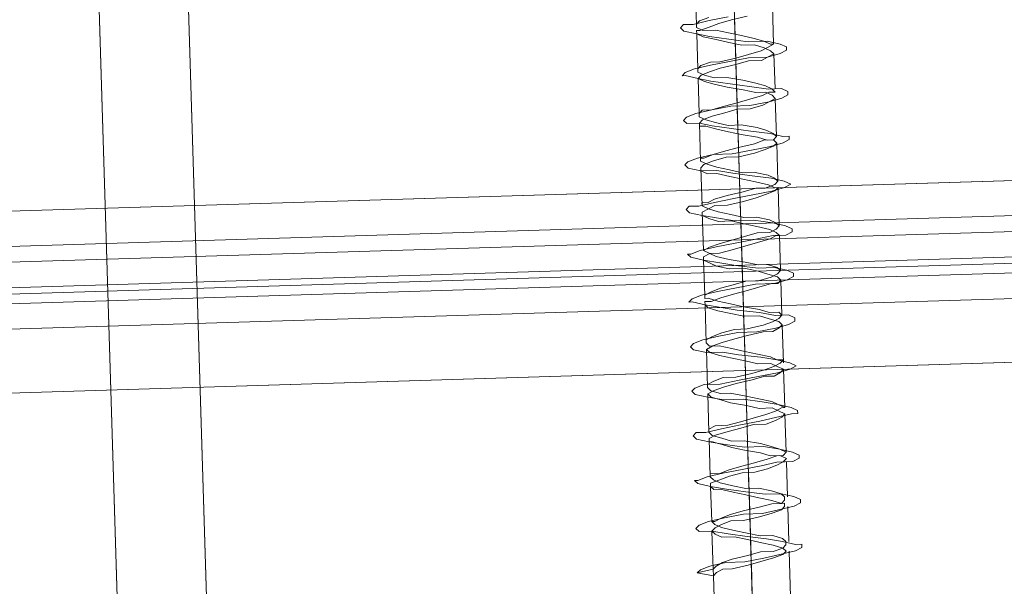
# Model space of a CAD drawing. Extents: x 147111805 to 147230536, y 410950310 to 411028142.
# Tile 52 of 256: x 147162152 to 147162217, y 410975874 to 410975911. Entities that reach past the tile are written whole.
import ezdxf

# ---------------------------------------------------------------- set-up
doc = ezdxf.new("R2010")
doc.units = 0
doc.header["$LTSCALE"] = 100
doc.layers.add('T--A9041--_VERHARDINGEN_Tegels', color=9, linetype='Continuous', transparency=0.3)
doc.layers.add('T--L9071--_TERREINMEUBILAIR_Stoelen', color=1, linetype='Continuous')

# ---------------------------------------------------------------- blocks, each defined once
blk = doc.blocks.new('Picknicktafel 180x160cm')
at = {"layer": 'T--L9071--_TERREINMEUBILAIR_Stoelen', "lineweight": 0}
for p, q in [((1601.571478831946, 0), (1601.571478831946, 1589.116922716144)), ((1605.793362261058, 1588.06145185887), (1605.793362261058, 1.055470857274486)), ((1607.482115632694, 1585.528321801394), (1607.482115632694, 3.588600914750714)), ((1607.482115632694, 1540.565263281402), (1607.482115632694, 48.55165943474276)), ((1605.793362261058, 1538.032133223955), (1605.793362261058, 51.08478949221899)), ((1601.571478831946, 1537.187756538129), (1601.571478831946, 52.14026034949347)), ((1607.482115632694, 10.55470857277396), (1607.482115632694, 277.7999296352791)), ((1607.482115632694, 10.55470857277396), (1607.482115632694, 277.7999296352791)), ((1608.537586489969, 10.55470857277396), (1608.537586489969, 277.7999296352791)), ((1611.281810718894, 10.55470857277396), (1611.281810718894, 277.7999296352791)), ((1613.603846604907, 277.7999296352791), (1613.603846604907, 10.55470857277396)), ((1607.482115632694, 259.8569250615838), (1607.482115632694, 28.28661897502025)), ((1608.115398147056, 28.28661897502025), (1608.115398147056, 259.8569250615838)), ((1610.22633986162, 28.28661897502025), (1610.22633986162, 259.8569250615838)), ((1613.603846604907, 28.28661897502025), (1613.603846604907, 259.8569250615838)), ((1613.603846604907, 28.28661897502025), (1613.603846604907, 259.8569250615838)), ((1794.089363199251, 131.0894804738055), (6.121730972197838, 131.0894804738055)), ((6.121730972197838, 131.0894804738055), (1794.089363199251, 131.0894804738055)), ((1794.089363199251, 131.0894804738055), (6.121730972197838, 131.0894804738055)), ((1794.089363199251, 131.0894804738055), (6.121730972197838, 131.0894804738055)), ((6.121730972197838, 125.1788436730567), (1794.089363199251, 125.1788436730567)), ((1794.089363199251, 125.1788436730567), (6.121730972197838, 125.1788436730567)), ((1794.089363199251, 125.1788436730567), (6.121730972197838, 125.1788436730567)), ((1794.089363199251, 125.1788436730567), (6.121730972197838, 125.1788436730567)), ((1588.272546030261, 92.6703412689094), (1588.061451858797, 91.61487041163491)), ((1588.48364020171, 92.45924709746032), (1588.272546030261, 92.6703412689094)), ((1588.48364020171, 91.61487041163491), (1588.272546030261, 92.6703412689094)), ((1591.227864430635, 92.6703412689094), (1591.016770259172, 92.45924709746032)), ((1591.438958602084, 92.45924709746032), (1591.227864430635, 92.6703412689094)), ((1594.394277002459, 92.6703412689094), (1594.18318283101, 92.45924709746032)), ((1594.394277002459, 92.45924709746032), (1594.394277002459, 92.6703412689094)), ((1597.349595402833, 92.6703412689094), (1597.138501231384, 92.45924709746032)), ((1597.560689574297, 92.45924709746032), (1597.349595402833, 92.6703412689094)), ((1600.304913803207, 92.6703412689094), (1600.093819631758, 92.45924709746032)), ((1600.516007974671, 92.45924709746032), (1600.304913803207, 92.6703412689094)), ((1603.260232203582, 92.6703412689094), (1603.049138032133, 92.45924709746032)), ((1603.471326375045, 92.45924709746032), (1603.260232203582, 92.6703412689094)), ((1606.42664477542, 92.45924709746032), (1606.215550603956, 92.6703412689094)), ((1606.215550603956, 92.6703412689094), (1606.215550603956, 92.45924709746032)), ((1609.381963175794, 92.6703412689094), (1609.170869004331, 92.45924709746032)), ((1609.381963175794, 92.45924709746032), (1609.381963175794, 92.6703412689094)), ((1612.337281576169, 92.6703412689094), (1612.12618740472, 92.45924709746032)), ((1612.548375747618, 92.45924709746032), (1612.337281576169, 92.6703412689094)), ((1615.292599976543, 92.6703412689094), (1615.081505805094, 92.45924709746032)), ((1615.503694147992, 92.45924709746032), (1615.292599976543, 92.6703412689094)), ((1618.247918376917, 92.6703412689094), (1618.036824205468, 92.45924709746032)), ((1618.459012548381, 92.45924709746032), (1618.247918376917, 92.6703412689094)), ((1621.414330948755, 92.45924709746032), (1621.203236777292, 92.6703412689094)), ((1621.203236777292, 92.6703412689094), (1621.203236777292, 92.45924709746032)), ((1624.36964934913, 92.6703412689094), (1624.158555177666, 92.45924709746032)), ((1624.580743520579, 92.45924709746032), (1624.36964934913, 92.6703412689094)), ((1588.694734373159, 91.82596458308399), (1588.48364020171, 92.45924709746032)), ((1591.016770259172, 92.45924709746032), (1591.016770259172, 91.61487041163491)), ((1591.650052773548, 91.82596458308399), (1591.438958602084, 92.45924709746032)), ((1594.18318283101, 92.45924709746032), (1593.972088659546, 91.61487041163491)), ((1594.605371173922, 91.82596458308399), (1594.394277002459, 92.45924709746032)), ((1597.138501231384, 92.45924709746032), (1596.92740705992, 91.61487041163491)), ((1597.560689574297, 91.82596458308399), (1597.560689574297, 92.45924709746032)), ((1600.093819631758, 92.45924709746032), (1599.882725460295, 91.61487041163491)), ((1600.72710214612, 91.82596458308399), (1600.516007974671, 92.45924709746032)), ((1603.049138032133, 92.45924709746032), (1602.838043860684, 91.61487041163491)), ((1603.682420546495, 91.82596458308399), (1603.471326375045, 92.45924709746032)), ((1606.215550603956, 92.45924709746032), (1606.004456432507, 91.61487041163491)), ((1606.637738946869, 91.82596458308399), (1606.42664477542, 92.45924709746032)), ((1609.170869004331, 92.45924709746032), (1608.959774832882, 91.61487041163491)), ((1609.593057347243, 91.82596458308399), (1609.381963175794, 92.45924709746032)), ((1612.12618740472, 92.45924709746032), (1611.915093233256, 91.61487041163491)), ((1612.548375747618, 91.82596458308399), (1612.548375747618, 92.45924709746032)), ((1615.081505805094, 92.45924709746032), (1614.87041163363, 91.61487041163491)), ((1615.714788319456, 91.82596458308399), (1615.503694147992, 92.45924709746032)), ((1618.036824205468, 92.45924709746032), (1618.036824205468, 91.61487041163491)), ((1618.67010671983, 91.82596458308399), (1618.459012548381, 92.45924709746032)), ((1621.203236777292, 92.45924709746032), (1620.992142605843, 91.61487041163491)), ((1621.625425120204, 91.82596458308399), (1621.414330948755, 92.45924709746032)), ((1624.158555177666, 92.45924709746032), (1623.947461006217, 91.61487041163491)), ((1624.580743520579, 91.82596458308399), (1624.580743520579, 92.45924709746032)), ((1566.107658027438, 91.61487041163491), (1588.061451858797, 91.61487041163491)), ((1588.061451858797, 91.61487041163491), (1588.48364020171, 91.61487041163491)), ((1588.272546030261, 91.40377624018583), (1588.061451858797, 91.61487041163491)), ((1588.061451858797, 91.61487041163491), (1588.48364020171, 91.61487041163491)), ((1588.48364020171, 90.98158789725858), (1588.272546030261, 91.40377624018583)), ((1588.48364020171, 91.61487041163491), (1588.694734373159, 91.40377624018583)), ((1588.48364020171, 91.61487041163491), (1591.016770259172, 91.61487041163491)), ((1588.905828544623, 90.7704937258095), (1588.694734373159, 91.82596458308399)), ((1588.694734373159, 91.40377624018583), (1588.905828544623, 90.98158789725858)), ((1590.805676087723, 91.40377624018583), (1590.594581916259, 90.98158789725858)), ((1591.016770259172, 91.61487041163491), (1590.805676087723, 90.55939955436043)), ((1591.016770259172, 91.61487041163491), (1590.805676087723, 91.40377624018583)), ((1591.227864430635, 91.40377624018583), (1591.016770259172, 91.61487041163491)), ((1591.227864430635, 90.98158789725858), (1591.438958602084, 91.40377624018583)), ((1591.438958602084, 90.98158789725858), (1591.227864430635, 91.40377624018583)), ((1591.438958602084, 91.40377624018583), (1591.650052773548, 91.61487041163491)), ((1591.861146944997, 90.7704937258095), (1591.650052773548, 91.82596458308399)), ((1591.650052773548, 91.61487041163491), (1591.650052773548, 91.40377624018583)), ((1591.650052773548, 91.61487041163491), (1593.972088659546, 91.61487041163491)), ((1591.650052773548, 91.40377624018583), (1591.861146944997, 90.98158789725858)), ((1593.972088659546, 91.61487041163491), (1593.760994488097, 90.55939955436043)), ((1593.972088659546, 91.61487041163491), (1593.760994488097, 91.40377624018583)), ((1593.760994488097, 91.40377624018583), (1593.760994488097, 90.98158789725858)), ((1594.18318283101, 91.61487041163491), (1593.972088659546, 91.61487041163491)), ((1594.394277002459, 90.98158789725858), (1594.18318283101, 91.61487041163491)), ((1594.18318283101, 90.98158789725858), (1594.394277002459, 91.40377624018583)), ((1594.394277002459, 91.40377624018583), (1594.605371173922, 91.61487041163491)), ((1594.816465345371, 90.7704937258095), (1594.605371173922, 91.82596458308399)), ((1594.605371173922, 91.61487041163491), (1594.816465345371, 91.61487041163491)), ((1594.605371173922, 91.61487041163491), (1597.138501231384, 91.61487041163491)), ((1594.816465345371, 91.61487041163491), (1594.816465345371, 90.98158789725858)), ((1596.92740705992, 91.61487041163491), (1596.716312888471, 90.55939955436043)), ((1596.92740705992, 91.40377624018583), (1596.716312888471, 90.7704937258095)), ((1597.138501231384, 91.61487041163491), (1596.92740705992, 91.61487041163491)), ((1596.92740705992, 91.61487041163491), (1596.92740705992, 91.40377624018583)), ((1597.349595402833, 91.19268206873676), (1597.138501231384, 91.61487041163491)), ((1597.138501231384, 90.7704937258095), (1597.349595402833, 91.40377624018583)), ((1597.349595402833, 91.40377624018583), (1597.560689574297, 91.61487041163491)), ((1597.771783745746, 90.7704937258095), (1597.560689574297, 91.82596458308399)), ((1597.560689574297, 91.61487041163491), (1597.771783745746, 91.61487041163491)), ((1597.560689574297, 91.61487041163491), (1600.093819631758, 91.61487041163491)), ((1597.771783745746, 91.61487041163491), (1597.982877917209, 91.19268206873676)), ((1599.882725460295, 91.61487041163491), (1599.671631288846, 90.55939955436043)), ((1599.882725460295, 91.40377624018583), (1599.671631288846, 90.7704937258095)), ((1600.093819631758, 91.61487041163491), (1599.882725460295, 91.40377624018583)), ((1600.304913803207, 91.19268206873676), (1600.093819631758, 91.61487041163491)), ((1600.093819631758, 90.7704937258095), (1600.304913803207, 91.40377624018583)), ((1600.304913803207, 91.40377624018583), (1600.516007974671, 91.61487041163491)), ((1600.516007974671, 91.61487041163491), (1600.72710214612, 91.61487041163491)), ((1600.516007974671, 91.61487041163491), (1603.049138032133, 91.61487041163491)), ((1600.72710214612, 90.7704937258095), (1600.72710214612, 91.82596458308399)), ((1600.72710214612, 91.61487041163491), (1600.938196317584, 91.19268206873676)), ((1602.838043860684, 91.40377624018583), (1602.62694968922, 90.7704937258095)), ((1602.838043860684, 91.61487041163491), (1602.838043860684, 90.55939955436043)), ((1603.049138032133, 91.61487041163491), (1602.838043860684, 91.40377624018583)), ((1603.260232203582, 91.19268206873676), (1603.049138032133, 91.61487041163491)), ((1603.260232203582, 91.40377624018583), (1603.471326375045, 91.61487041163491)), ((1603.260232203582, 90.7704937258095), (1603.260232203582, 91.40377624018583)), ((1603.471326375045, 91.61487041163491), (1603.682420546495, 91.61487041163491)), ((1603.471326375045, 91.61487041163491), (1606.004456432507, 91.61487041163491)), ((1603.893514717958, 90.7704937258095), (1603.682420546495, 91.82596458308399)), ((1603.682420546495, 91.61487041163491), (1603.893514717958, 91.19268206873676)), ((1605.793362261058, 91.40377624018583), (1605.582268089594, 90.7704937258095)), ((1606.004456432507, 91.61487041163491), (1605.793362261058, 90.55939955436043)), ((1606.004456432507, 91.61487041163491), (1605.793362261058, 91.40377624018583)), ((1606.215550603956, 91.61487041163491), (1606.004456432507, 91.61487041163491)), ((1606.215550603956, 91.19268206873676), (1606.215550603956, 91.61487041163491)), ((1606.215550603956, 90.7704937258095), (1606.42664477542, 91.40377624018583)), ((1606.42664477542, 91.40377624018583), (1606.42664477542, 91.61487041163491)), ((1606.42664477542, 91.61487041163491), (1606.637738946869, 91.61487041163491)), ((1606.848833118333, 90.7704937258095), (1606.637738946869, 91.82596458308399)), ((1606.637738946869, 91.61487041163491), (1606.848833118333, 91.19268206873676)), ((1606.637738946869, 91.61487041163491), (1608.959774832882, 91.61487041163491)), ((1608.959774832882, 91.61487041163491), (1608.748680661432, 90.55939955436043)), ((1608.959774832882, 91.61487041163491), (1608.748680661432, 91.19268206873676)), ((1609.170869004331, 91.61487041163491), (1608.959774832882, 91.61487041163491)), ((1609.381963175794, 91.19268206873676), (1609.170869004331, 91.61487041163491)), ((1609.381963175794, 91.19268206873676), (1609.593057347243, 91.61487041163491)), ((1609.804151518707, 90.7704937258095), (1609.593057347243, 91.82596458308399)), ((1609.593057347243, 91.61487041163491), (1609.804151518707, 91.19268206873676)), ((1609.593057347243, 91.61487041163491), (1612.12618740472, 91.61487041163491)), ((1611.915093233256, 91.61487041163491), (1611.703999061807, 90.55939955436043)), ((1611.915093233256, 91.61487041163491), (1611.703999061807, 91.19268206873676)), ((1612.12618740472, 91.61487041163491), (1611.915093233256, 91.61487041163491)), ((1612.337281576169, 91.19268206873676), (1612.12618740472, 91.61487041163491)), ((1612.337281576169, 91.19268206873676), (1612.548375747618, 91.61487041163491)), ((1612.759469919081, 90.7704937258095), (1612.548375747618, 91.82596458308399)), ((1612.548375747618, 91.61487041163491), (1612.759469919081, 91.61487041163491)), ((1612.548375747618, 91.61487041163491), (1615.081505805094, 91.61487041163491)), ((1612.759469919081, 91.61487041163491), (1612.759469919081, 91.19268206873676)), ((1614.87041163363, 91.61487041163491), (1614.659317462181, 91.19268206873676)), ((1614.87041163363, 91.61487041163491), (1614.87041163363, 90.55939955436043)), ((1615.081505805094, 91.61487041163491), (1614.87041163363, 91.61487041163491)), ((1615.292599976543, 91.40377624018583), (1615.081505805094, 91.61487041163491)), ((1615.292599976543, 91.19268206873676), (1615.503694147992, 91.61487041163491)), ((1615.503694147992, 90.7704937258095), (1615.292599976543, 91.40377624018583)), ((1615.503694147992, 91.61487041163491), (1615.714788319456, 91.61487041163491)), ((1615.503694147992, 91.61487041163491), (1618.036824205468, 91.61487041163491)), ((1615.925882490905, 90.7704937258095), (1615.714788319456, 91.82596458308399)), ((1615.714788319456, 91.61487041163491), (1615.714788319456, 91.40377624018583)), ((1615.714788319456, 91.40377624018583), (1615.925882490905, 90.7704937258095)), ((1618.036824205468, 91.61487041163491), (1617.825730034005, 90.7704937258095)), ((1618.036824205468, 91.61487041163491), (1617.825730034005, 91.61487041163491)), ((1617.825730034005, 91.61487041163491), (1617.825730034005, 91.19268206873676)), ((1618.247918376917, 91.40377624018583), (1618.036824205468, 91.61487041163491)), ((1618.247918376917, 91.19268206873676), (1618.459012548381, 91.61487041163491)), ((1618.459012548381, 90.7704937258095), (1618.247918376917, 91.40377624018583)), ((1618.459012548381, 91.61487041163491), (1618.67010671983, 91.61487041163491)), ((1618.881200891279, 90.7704937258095), (1618.67010671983, 91.82596458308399)), ((1618.67010671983, 91.61487041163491), (1618.881200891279, 91.40377624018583)), ((1618.67010671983, 91.61487041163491), (1620.992142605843, 91.61487041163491)), ((1618.881200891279, 91.40377624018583), (1618.881200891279, 90.7704937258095)), ((1620.992142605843, 91.61487041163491), (1620.781048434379, 90.7704937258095)), ((1620.992142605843, 91.61487041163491), (1620.781048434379, 91.19268206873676)), ((1621.203236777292, 91.40377624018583), (1620.992142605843, 91.61487041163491)), ((1621.203236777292, 91.19268206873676), (1621.414330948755, 91.61487041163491)), ((1621.414330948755, 90.7704937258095), (1621.203236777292, 91.40377624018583)), ((1621.414330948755, 91.61487041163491), (1621.625425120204, 91.61487041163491)), ((1621.836519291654, 90.7704937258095), (1621.625425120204, 91.82596458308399)), ((1621.625425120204, 91.61487041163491), (1621.836519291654, 91.40377624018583)), ((1621.625425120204, 91.61487041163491), (1623.947461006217, 91.61487041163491)), ((1621.836519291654, 91.40377624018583), (1622.047613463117, 90.7704937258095)), ((1623.947461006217, 91.61487041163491), (1623.736366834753, 90.7704937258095)), ((1623.947461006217, 91.61487041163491), (1623.736366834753, 91.19268206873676)), ((1624.158555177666, 91.61487041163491), (1623.947461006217, 91.61487041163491)), ((1624.158555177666, 91.19268206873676), (1624.36964934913, 91.61487041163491)), ((1624.158555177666, 91.40377624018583), (1624.158555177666, 91.61487041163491)), ((1624.36964934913, 90.7704937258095), (1624.158555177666, 91.40377624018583)), ((1624.36964934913, 91.61487041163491), (1624.580743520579, 91.61487041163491)), ((1624.791837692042, 90.7704937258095), (1624.580743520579, 91.82596458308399)), ((1624.580743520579, 91.61487041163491), (1624.791837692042, 91.40377624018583)), ((1624.580743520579, 91.61487041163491), (1627.113873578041, 91.61487041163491)), ((1624.791837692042, 91.40377624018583), (1625.002931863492, 90.7704937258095)), ((1588.48364020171, 90.34830538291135), (1588.48364020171, 90.98158789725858)), ((1588.905828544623, 90.98158789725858), (1589.116922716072, 90.34830538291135)), ((1588.905828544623, 89.50392869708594), (1588.905828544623, 90.7704937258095)), ((1590.594581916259, 90.98158789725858), (1590.594581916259, 90.13721121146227)), ((1590.805676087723, 90.55939955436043), (1590.594581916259, 89.29283452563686)), ((1591.016770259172, 90.13721121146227), (1591.227864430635, 90.98158789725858)), ((1591.650052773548, 90.34830538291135), (1591.438958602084, 90.98158789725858)), ((1591.861146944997, 90.98158789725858), (1592.072241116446, 90.34830538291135)), ((1592.072241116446, 89.50392869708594), (1591.861146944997, 90.7704937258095)), ((1593.760994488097, 90.98158789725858), (1593.549900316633, 90.13721121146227)), ((1593.760994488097, 90.55939955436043), (1593.549900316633, 89.29283452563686)), ((1593.972088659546, 90.13721121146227), (1594.18318283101, 90.98158789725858)), ((1594.605371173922, 90.34830538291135), (1594.394277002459, 90.98158789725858)), ((1594.816465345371, 90.98158789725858), (1595.02755951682, 90.34830538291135)), ((1595.02755951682, 89.50392869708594), (1594.816465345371, 90.7704937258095)), ((1596.716312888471, 90.7704937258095), (1596.505218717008, 90.13721121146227)), ((1596.716312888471, 90.55939955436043), (1596.505218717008, 89.29283452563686)), ((1596.92740705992, 90.13721121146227), (1597.138501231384, 90.7704937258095)), ((1597.560689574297, 90.34830538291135), (1597.349595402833, 91.19268206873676)), ((1597.982877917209, 89.50392869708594), (1597.771783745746, 90.7704937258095)), ((1597.982877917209, 91.19268206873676), (1597.982877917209, 90.34830538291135)), ((1599.671631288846, 90.7704937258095), (1599.460537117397, 90.13721121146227)), ((1599.671631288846, 90.55939955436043), (1599.671631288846, 89.29283452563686)), ((1600.093819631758, 90.13721121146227), (1600.093819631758, 90.7704937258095)), ((1600.516007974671, 90.55939955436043), (1600.304913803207, 91.19268206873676)), ((1600.72710214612, 89.71502286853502), (1600.516007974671, 90.55939955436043)), ((1600.938196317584, 89.50392869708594), (1600.72710214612, 90.7704937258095)), ((1600.938196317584, 91.19268206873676), (1601.149290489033, 90.55939955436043)), ((1601.149290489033, 90.55939955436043), (1601.149290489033, 89.71502286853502)), ((1602.62694968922, 90.7704937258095), (1602.415855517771, 89.92611703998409)), ((1602.838043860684, 90.55939955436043), (1602.62694968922, 89.50392869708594)), ((1603.049138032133, 89.92611703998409), (1603.260232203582, 90.7704937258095)), ((1603.471326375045, 90.55939955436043), (1603.260232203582, 91.19268206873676)), ((1603.682420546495, 89.71502286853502), (1603.471326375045, 90.55939955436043)), ((1603.893514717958, 91.19268206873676), (1604.104608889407, 90.55939955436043)), ((1604.104608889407, 89.50392869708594), (1603.893514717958, 90.7704937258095)), ((1604.104608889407, 90.55939955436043), (1604.315703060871, 89.71502286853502)), ((1605.582268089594, 90.7704937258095), (1605.371173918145, 89.92611703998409)), ((1605.793362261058, 90.55939955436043), (1605.582268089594, 89.50392869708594)), ((1606.004456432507, 89.92611703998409), (1606.215550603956, 90.7704937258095)), ((1606.42664477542, 90.55939955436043), (1606.215550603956, 91.19268206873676)), ((1606.637738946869, 89.71502286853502), (1606.42664477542, 90.55939955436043)), ((1606.848833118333, 91.19268206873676), (1607.059927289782, 90.55939955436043)), ((1607.059927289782, 89.50392869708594), (1606.848833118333, 90.7704937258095)), ((1607.059927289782, 90.55939955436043), (1607.271021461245, 89.71502286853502)), ((1608.537586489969, 90.7704937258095), (1608.32649231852, 89.92611703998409)), ((1608.748680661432, 91.19268206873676), (1608.537586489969, 90.7704937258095)), ((1608.748680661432, 90.55939955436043), (1608.537586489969, 89.50392869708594)), ((1608.959774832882, 89.92611703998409), (1609.170869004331, 90.7704937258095)), ((1609.170869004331, 90.7704937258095), (1609.381963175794, 91.19268206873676)), ((1609.381963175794, 90.55939955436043), (1609.381963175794, 91.19268206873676)), ((1609.593057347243, 89.71502286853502), (1609.381963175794, 90.55939955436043)), ((1609.804151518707, 91.19268206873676), (1610.015245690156, 90.55939955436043)), ((1610.015245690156, 89.50392869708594), (1609.804151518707, 90.7704937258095)), ((1610.015245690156, 90.55939955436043), (1610.22633986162, 89.71502286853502)), ((1611.703999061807, 91.19268206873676), (1611.492904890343, 90.55939955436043)), ((1611.703999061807, 90.55939955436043), (1611.492904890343, 89.50392869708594)), ((1611.492904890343, 90.55939955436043), (1611.492904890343, 89.71502286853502)), ((1611.915093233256, 89.71502286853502), (1612.12618740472, 90.55939955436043)), ((1612.12618740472, 90.55939955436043), (1612.337281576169, 91.19268206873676)), ((1612.548375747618, 90.7704937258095), (1612.337281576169, 91.19268206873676)), ((1612.548375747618, 89.92611703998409), (1612.548375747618, 90.7704937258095)), ((1612.759469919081, 91.19268206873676), (1612.97056409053, 90.7704937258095)), ((1612.97056409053, 89.50392869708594), (1612.759469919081, 90.7704937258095)), ((1612.97056409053, 90.7704937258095), (1613.181658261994, 89.92611703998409)), ((1614.659317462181, 90.55939955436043), (1614.448223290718, 89.71502286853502)), ((1614.659317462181, 91.19268206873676), (1614.659317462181, 90.55939955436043)), ((1614.87041163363, 90.55939955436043), (1614.659317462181, 89.50392869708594)), ((1614.87041163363, 89.71502286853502), (1615.081505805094, 90.55939955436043)), ((1615.081505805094, 90.55939955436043), (1615.292599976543, 91.19268206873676)), ((1615.714788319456, 89.92611703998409), (1615.503694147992, 90.7704937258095)), ((1615.925882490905, 89.50392869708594), (1615.925882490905, 90.7704937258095)), ((1615.925882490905, 90.7704937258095), (1616.136976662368, 89.92611703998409)), ((1617.614635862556, 90.55939955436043), (1617.403541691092, 89.71502286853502)), ((1617.825730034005, 91.19268206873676), (1617.614635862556, 90.55939955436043)), ((1617.825730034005, 90.7704937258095), (1617.614635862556, 89.50392869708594)), ((1617.825730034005, 89.71502286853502), (1618.036824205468, 90.55939955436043)), ((1618.036824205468, 90.55939955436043), (1618.247918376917, 91.19268206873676)), ((1618.67010671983, 89.92611703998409), (1618.459012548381, 90.7704937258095)), ((1619.092295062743, 89.50392869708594), (1618.881200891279, 90.7704937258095)), ((1618.881200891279, 90.7704937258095), (1619.092295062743, 89.92611703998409)), ((1620.56995426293, 90.55939955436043), (1620.358860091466, 89.71502286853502)), ((1620.781048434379, 91.19268206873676), (1620.56995426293, 90.55939955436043)), ((1620.781048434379, 90.7704937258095), (1620.56995426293, 89.50392869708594)), ((1620.992142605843, 90.55939955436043), (1621.203236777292, 91.19268206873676)), ((1620.992142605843, 89.71502286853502), (1620.992142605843, 90.55939955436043)), ((1621.625425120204, 90.13721121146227), (1621.414330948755, 90.7704937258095)), ((1622.047613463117, 89.50392869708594), (1621.836519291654, 90.7704937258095)), ((1622.047613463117, 90.7704937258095), (1622.047613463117, 90.13721121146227)), ((1623.736366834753, 91.19268206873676), (1623.525272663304, 90.34830538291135)), ((1623.736366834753, 90.7704937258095), (1623.525272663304, 89.50392869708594)), ((1624.158555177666, 90.34830538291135), (1624.158555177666, 91.19268206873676)), ((1624.580743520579, 90.13721121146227), (1624.36964934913, 90.7704937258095)), ((1625.002931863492, 89.50392869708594), (1624.791837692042, 90.7704937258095)), ((1588.694734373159, 89.29283452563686), (1588.48364020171, 90.34830538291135)), ((1589.116922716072, 90.34830538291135), (1589.328016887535, 89.29283452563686)), ((1590.594581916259, 90.13721121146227), (1590.38348774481, 89.29283452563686)), ((1590.805676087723, 89.29283452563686), (1591.016770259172, 90.13721121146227)), ((1591.650052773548, 89.50392869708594), (1591.650052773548, 90.34830538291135)), ((1592.072241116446, 90.34830538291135), (1592.28333528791, 89.50392869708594)), ((1593.549900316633, 90.13721121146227), (1593.338806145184, 89.29283452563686)), ((1593.760994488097, 89.29283452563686), (1593.972088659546, 90.13721121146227)), ((1594.816465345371, 89.50392869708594), (1594.605371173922, 90.34830538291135)), ((1595.02755951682, 90.34830538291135), (1595.238653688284, 89.50392869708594)), ((1596.505218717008, 90.13721121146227), (1596.294124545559, 89.29283452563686)), ((1596.92740705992, 89.29283452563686), (1596.92740705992, 90.13721121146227)), ((1597.771783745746, 89.50392869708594), (1597.560689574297, 90.34830538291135)), ((1597.982877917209, 90.34830538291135), (1598.193972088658, 89.50392869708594)), ((1599.460537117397, 90.13721121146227), (1599.249442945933, 89.08174035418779)), ((1599.882725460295, 89.08174035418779), (1600.093819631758, 90.13721121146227)), ((1602.415855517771, 89.92611703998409), (1602.204761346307, 89.08174035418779)), ((1602.838043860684, 89.08174035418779), (1603.049138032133, 89.92611703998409)), ((1605.371173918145, 89.92611703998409), (1605.160079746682, 89.08174035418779)), ((1605.793362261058, 89.08174035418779), (1606.004456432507, 89.92611703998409)), ((1608.32649231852, 89.92611703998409), (1608.32649231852, 88.8706461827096)), ((1608.748680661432, 88.8706461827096), (1608.959774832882, 89.92611703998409)), ((1612.759469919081, 88.8706461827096), (1612.548375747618, 89.92611703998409)), ((1613.181658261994, 89.92611703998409), (1613.392752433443, 88.8706461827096)), ((1615.714788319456, 89.08174035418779), (1615.714788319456, 89.92611703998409)), ((1616.136976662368, 89.92611703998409), (1616.348070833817, 89.08174035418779)), ((1618.881200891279, 89.08174035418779), (1618.67010671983, 89.92611703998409)), ((1619.092295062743, 89.92611703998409), (1619.303389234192, 89.08174035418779)), ((1621.836519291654, 89.08174035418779), (1621.625425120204, 90.13721121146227)), ((1622.047613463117, 90.13721121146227), (1622.258707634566, 89.08174035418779)), ((1623.525272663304, 90.34830538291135), (1623.314178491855, 89.50392869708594)), ((1623.947461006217, 89.50392869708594), (1624.158555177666, 90.34830538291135)), ((1624.791837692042, 89.29283452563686), (1624.580743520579, 90.13721121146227)), ((1588.905828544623, 88.44845783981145), (1588.694734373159, 89.29283452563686)), ((1589.116922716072, 88.23736366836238), (1588.905828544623, 89.50392869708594)), ((1589.328016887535, 89.29283452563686), (1589.539111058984, 88.44845783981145)), ((1590.38348774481, 89.29283452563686), (1590.172393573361, 88.44845783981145)), ((1590.594581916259, 89.29283452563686), (1590.38348774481, 88.0262694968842)), ((1590.594581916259, 88.44845783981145), (1590.805676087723, 89.29283452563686)), ((1591.861146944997, 88.44845783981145), (1591.650052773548, 89.50392869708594)), ((1592.072241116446, 88.23736366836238), (1592.072241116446, 89.50392869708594)), ((1592.28333528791, 89.50392869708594), (1592.494429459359, 88.44845783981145)), ((1593.338806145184, 89.29283452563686), (1593.127711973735, 88.44845783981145)), ((1593.549900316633, 89.29283452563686), (1593.338806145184, 88.0262694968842)), ((1593.760994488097, 88.44845783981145), (1593.760994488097, 89.29283452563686)), ((1594.816465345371, 88.65955201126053), (1594.816465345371, 89.50392869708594)), ((1595.238653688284, 88.23736366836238), (1595.02755951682, 89.50392869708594)), ((1595.238653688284, 89.50392869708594), (1595.449747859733, 88.65955201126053)), ((1596.294124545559, 89.29283452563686), (1596.08303037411, 88.23736366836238)), ((1596.505218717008, 89.29283452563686), (1596.505218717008, 88.0262694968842)), ((1596.716312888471, 88.23736366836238), (1596.92740705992, 89.29283452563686)), ((1597.982877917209, 88.65955201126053), (1597.771783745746, 89.50392869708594)), ((1598.193972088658, 88.23736366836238), (1597.982877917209, 89.50392869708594)), ((1598.193972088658, 89.50392869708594), (1598.405066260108, 88.65955201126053)), ((1599.671631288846, 89.29283452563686), (1599.460537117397, 88.0262694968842)), ((1600.938196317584, 88.65955201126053), (1600.72710214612, 89.71502286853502)), ((1601.149290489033, 88.23736366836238), (1600.938196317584, 89.50392869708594)), ((1601.149290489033, 89.71502286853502), (1601.360384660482, 88.65955201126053)), ((1602.62694968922, 89.50392869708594), (1602.415855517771, 88.0262694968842)), ((1603.893514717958, 88.8706461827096), (1603.682420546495, 89.71502286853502)), ((1604.104608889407, 88.23736366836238), (1604.104608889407, 89.50392869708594)), ((1604.315703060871, 89.71502286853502), (1604.315703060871, 88.8706461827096)), ((1605.582268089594, 89.50392869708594), (1605.371173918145, 88.0262694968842)), ((1606.848833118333, 88.8706461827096), (1606.637738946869, 89.71502286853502)), ((1607.271021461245, 88.23736366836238), (1607.059927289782, 89.50392869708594)), ((1607.271021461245, 89.71502286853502), (1607.482115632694, 88.8706461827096)), ((1608.537586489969, 89.50392869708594), (1608.32649231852, 88.0262694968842)), ((1609.804151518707, 88.8706461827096), (1609.593057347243, 89.71502286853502)), ((1610.22633986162, 88.23736366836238), (1610.015245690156, 89.50392869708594)), ((1610.22633986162, 89.71502286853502), (1610.437434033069, 88.8706461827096)), ((1611.492904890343, 89.71502286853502), (1611.281810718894, 88.8706461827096)), ((1611.492904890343, 89.50392869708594), (1611.492904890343, 88.23736366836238)), ((1611.703999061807, 88.8706461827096), (1611.915093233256, 89.71502286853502)), ((1613.181658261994, 88.23736366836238), (1612.97056409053, 89.50392869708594)), ((1614.448223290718, 89.71502286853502), (1614.237129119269, 88.8706461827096)), ((1614.659317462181, 89.50392869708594), (1614.448223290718, 88.23736366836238)), ((1614.659317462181, 88.8706461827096), (1614.87041163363, 89.71502286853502)), ((1616.136976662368, 88.23736366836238), (1615.925882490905, 89.50392869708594)), ((1617.403541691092, 89.71502286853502), (1617.192447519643, 88.8706461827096)), ((1617.614635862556, 89.50392869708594), (1617.403541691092, 88.23736366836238)), ((1617.825730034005, 88.8706461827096), (1617.825730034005, 89.71502286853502)), ((1619.092295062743, 88.23736366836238), (1619.092295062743, 89.50392869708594)), ((1620.358860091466, 89.71502286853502), (1620.147765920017, 88.65955201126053)), ((1620.56995426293, 89.50392869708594), (1620.358860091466, 88.23736366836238)), ((1620.781048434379, 88.65955201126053), (1620.992142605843, 89.71502286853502)), ((1622.258707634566, 88.23736366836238), (1622.047613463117, 89.50392869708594)), ((1623.314178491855, 89.50392869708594), (1623.103084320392, 88.65955201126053)), ((1623.525272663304, 89.50392869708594), (1623.314178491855, 88.23736366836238)), ((1623.736366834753, 88.65955201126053), (1623.947461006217, 89.50392869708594)), ((1625.002931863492, 88.23736366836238), (1624.791837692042, 89.29283452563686)), ((1566.107658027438, 89.08174035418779), (1588.694734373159, 89.08174035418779)), ((1566.107658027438, 89.08174035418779), (1590.38348774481, 89.08174035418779)), ((1589.328016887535, 89.08174035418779), (1591.861146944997, 89.08174035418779)), ((1590.805676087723, 89.08174035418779), (1593.338806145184, 89.08174035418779)), ((1592.28333528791, 89.08174035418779), (1594.816465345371, 89.08174035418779)), ((1593.760994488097, 89.08174035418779), (1596.294124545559, 89.08174035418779)), ((1595.02755951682, 87.81517532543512), (1594.816465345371, 88.65955201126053)), ((1595.238653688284, 89.08174035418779), (1597.771783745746, 89.08174035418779)), ((1595.449747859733, 88.65955201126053), (1595.660842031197, 87.81517532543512)), ((1596.92740705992, 89.08174035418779), (1599.249442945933, 89.08174035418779)), ((1597.982877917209, 87.81517532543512), (1597.982877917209, 88.65955201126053)), ((1598.405066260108, 89.08174035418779), (1600.72710214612, 89.08174035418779)), ((1598.405066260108, 88.65955201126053), (1598.616160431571, 87.81517532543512)), ((1599.249442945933, 89.08174035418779), (1599.038348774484, 88.23736366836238)), ((1599.671631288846, 88.23736366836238), (1599.882725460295, 89.08174035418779)), ((1599.882725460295, 89.08174035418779), (1602.204761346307, 89.08174035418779)), ((1601.149290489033, 87.81517532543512), (1600.938196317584, 88.65955201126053)), ((1601.360384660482, 89.08174035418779), (1603.682420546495, 89.08174035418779)), ((1601.360384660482, 88.65955201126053), (1601.571478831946, 87.81517532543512)), ((1602.204761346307, 89.08174035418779), (1601.993667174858, 88.23736366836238)), ((1602.62694968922, 88.23736366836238), (1602.838043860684, 89.08174035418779)), ((1602.838043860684, 89.08174035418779), (1605.371173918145, 89.08174035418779)), ((1604.104608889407, 87.81517532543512), (1603.893514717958, 88.8706461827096)), ((1604.315703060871, 89.08174035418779), (1606.848833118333, 89.08174035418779)), ((1604.315703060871, 88.8706461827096), (1604.52679723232, 87.81517532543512)), ((1605.160079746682, 89.08174035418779), (1605.160079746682, 88.0262694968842)), ((1605.582268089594, 88.0262694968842), (1605.793362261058, 89.08174035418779)), ((1605.793362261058, 89.08174035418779), (1608.32649231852, 89.08174035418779)), ((1607.059927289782, 88.0262694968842), (1606.848833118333, 88.8706461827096)), ((1607.271021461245, 89.08174035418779), (1609.804151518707, 89.08174035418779)), ((1607.482115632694, 88.8706461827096), (1607.482115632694, 88.0262694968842)), ((1608.32649231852, 88.8706461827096), (1608.115398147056, 88.0262694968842)), ((1608.537586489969, 88.0262694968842), (1608.748680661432, 88.8706461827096)), ((1608.748680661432, 89.08174035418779), (1611.281810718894, 89.08174035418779)), ((1610.015245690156, 88.0262694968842), (1609.804151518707, 88.8706461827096)), ((1610.22633986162, 89.08174035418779), (1612.759469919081, 89.08174035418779)), ((1610.437434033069, 88.8706461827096), (1610.648528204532, 88.0262694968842)), ((1611.281810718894, 88.8706461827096), (1611.07071654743, 88.0262694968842)), ((1611.703999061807, 88.0262694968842), (1611.703999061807, 88.8706461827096)), ((1611.915093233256, 89.08174035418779), (1614.237129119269, 89.08174035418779)), ((1612.97056409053, 88.0262694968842), (1612.759469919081, 88.8706461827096)), ((1613.392752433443, 89.08174035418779), (1615.714788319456, 89.08174035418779)), ((1613.392752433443, 88.8706461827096), (1613.603846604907, 88.0262694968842)), ((1614.237129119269, 88.8706461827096), (1614.026034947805, 88.0262694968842)), ((1614.659317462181, 88.0262694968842), (1614.659317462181, 88.8706461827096)), ((1614.87041163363, 89.08174035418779), (1617.192447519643, 89.08174035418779)), ((1615.925882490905, 88.0262694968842), (1615.714788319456, 89.08174035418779)), ((1616.348070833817, 89.08174035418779), (1616.559165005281, 88.0262694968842)), ((1616.348070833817, 89.08174035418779), (1618.881200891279, 89.08174035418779)), ((1617.192447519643, 88.8706461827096), (1616.981353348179, 87.81517532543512)), ((1617.614635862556, 87.81517532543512), (1617.825730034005, 88.8706461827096)), ((1617.825730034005, 89.08174035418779), (1620.358860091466, 89.08174035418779)), ((1618.881200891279, 88.23736366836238), (1618.881200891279, 89.08174035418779)), ((1619.303389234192, 89.08174035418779), (1619.514483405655, 88.23736366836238)), ((1619.303389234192, 89.08174035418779), (1621.836519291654, 89.08174035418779)), ((1620.147765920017, 88.65955201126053), (1619.936671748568, 87.81517532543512)), ((1620.56995426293, 87.81517532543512), (1620.781048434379, 88.65955201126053)), ((1620.781048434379, 89.08174035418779), (1623.314178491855, 89.08174035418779)), ((1622.047613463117, 88.23736366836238), (1621.836519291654, 89.08174035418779)), ((1622.258707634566, 89.08174035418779), (1622.46980180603, 88.23736366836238)), ((1622.258707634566, 89.08174035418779), (1624.791837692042, 89.08174035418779)), ((1623.103084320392, 88.65955201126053), (1623.103084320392, 87.81517532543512)), ((1623.525272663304, 87.81517532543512), (1623.736366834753, 88.65955201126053)), ((1623.736366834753, 89.08174035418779), (1626.26949689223, 89.08174035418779)), ((1589.116922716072, 87.60408115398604), (1588.905828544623, 88.44845783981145)), ((1589.328016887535, 87.18189281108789), (1589.116922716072, 88.23736366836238)), ((1589.539111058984, 88.44845783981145), (1589.539111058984, 87.60408115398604)), ((1590.172393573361, 88.44845783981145), (1589.961299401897, 87.60408115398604)), ((1590.38348774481, 88.0262694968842), (1590.172393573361, 86.97079863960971)), ((1590.594581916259, 87.60408115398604), (1590.594581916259, 88.44845783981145)), ((1592.072241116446, 87.60408115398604), (1591.861146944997, 88.44845783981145)), ((1592.28333528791, 87.18189281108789), (1592.072241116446, 88.23736366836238)), ((1592.494429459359, 88.44845783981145), (1592.705523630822, 87.60408115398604)), ((1593.127711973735, 88.44845783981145), (1592.916617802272, 87.60408115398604)), ((1593.338806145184, 88.0262694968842), (1593.338806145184, 86.97079863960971)), ((1593.549900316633, 87.60408115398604), (1593.760994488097, 88.44845783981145)), ((1595.449747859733, 87.18189281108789), (1595.238653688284, 88.23736366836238)), ((1596.08303037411, 88.23736366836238), (1595.871936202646, 87.60408115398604)), ((1596.505218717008, 88.0262694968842), (1596.294124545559, 86.97079863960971)), ((1596.505218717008, 87.60408115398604), (1596.716312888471, 88.23736366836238)), ((1598.405066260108, 87.18189281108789), (1598.193972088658, 88.23736366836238)), ((1599.038348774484, 88.23736366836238), (1599.038348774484, 87.39298698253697)), ((1599.460537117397, 88.0262694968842), (1599.249442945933, 86.97079863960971)), ((1599.460537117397, 87.39298698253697), (1599.671631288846, 88.23736366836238)), ((1601.360384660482, 86.97079863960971), (1601.149290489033, 88.23736366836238)), ((1601.993667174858, 88.23736366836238), (1601.993667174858, 87.39298698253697)), ((1602.415855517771, 88.0262694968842), (1602.204761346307, 86.97079863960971)), ((1602.415855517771, 87.39298698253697), (1602.62694968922, 88.23736366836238)), ((1604.315703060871, 86.97079863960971), (1604.104608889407, 88.23736366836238)), ((1605.160079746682, 88.0262694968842), (1604.948985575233, 87.39298698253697)), ((1605.371173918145, 88.0262694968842), (1605.160079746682, 86.97079863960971)), ((1605.371173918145, 87.39298698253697), (1605.582268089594, 88.0262694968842)), ((1607.271021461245, 87.18189281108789), (1607.059927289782, 88.0262694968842)), ((1607.271021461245, 86.97079863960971), (1607.271021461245, 88.23736366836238)), ((1607.482115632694, 88.0262694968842), (1607.693209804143, 87.18189281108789)), ((1608.115398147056, 88.0262694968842), (1607.904303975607, 87.39298698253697)), ((1608.32649231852, 88.0262694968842), (1608.32649231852, 86.97079863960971)), ((1608.537586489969, 87.39298698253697), (1608.537586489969, 88.0262694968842)), ((1610.22633986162, 87.18189281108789), (1610.015245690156, 88.0262694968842)), ((1610.437434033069, 86.97079863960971), (1610.22633986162, 88.23736366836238)), ((1610.648528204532, 88.0262694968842), (1610.648528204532, 87.18189281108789)), ((1611.07071654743, 88.0262694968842), (1610.859622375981, 87.18189281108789)), ((1611.492904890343, 88.23736366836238), (1611.281810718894, 86.97079863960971)), ((1611.492904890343, 87.18189281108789), (1611.703999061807, 88.0262694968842)), ((1613.181658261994, 87.39298698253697), (1612.97056409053, 88.0262694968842)), ((1613.392752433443, 86.97079863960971), (1613.181658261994, 88.23736366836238)), ((1613.603846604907, 88.0262694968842), (1613.603846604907, 87.39298698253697)), ((1614.026034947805, 88.0262694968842), (1613.814940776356, 87.18189281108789)), ((1614.448223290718, 88.23736366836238), (1614.237129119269, 86.97079863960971)), ((1614.448223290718, 87.18189281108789), (1614.659317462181, 88.0262694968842)), ((1616.136976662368, 87.39298698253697), (1615.925882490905, 88.0262694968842)), ((1616.348070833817, 86.97079863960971), (1616.136976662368, 88.23736366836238)), ((1616.559165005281, 88.0262694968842), (1616.77025917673, 87.39298698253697)), ((1617.403541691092, 88.23736366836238), (1617.192447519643, 86.97079863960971)), ((1619.092295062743, 87.39298698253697), (1618.881200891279, 88.23736366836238)), ((1619.303389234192, 86.97079863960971), (1619.092295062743, 88.23736366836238)), ((1619.514483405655, 88.23736366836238), (1619.725577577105, 87.39298698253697)), ((1620.358860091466, 88.23736366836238), (1620.147765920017, 86.97079863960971)), ((1622.047613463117, 87.39298698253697), (1622.047613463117, 88.23736366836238)), ((1622.258707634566, 86.97079863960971), (1622.258707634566, 88.23736366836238)), ((1622.46980180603, 88.23736366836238), (1622.680895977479, 87.39298698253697)), ((1623.314178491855, 88.23736366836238), (1623.314178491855, 86.97079863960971)), ((1589.328016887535, 86.97079863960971), (1589.116922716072, 87.60408115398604)), ((1589.539111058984, 87.60408115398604), (1589.750205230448, 86.97079863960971)), ((1589.961299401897, 87.60408115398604), (1589.750205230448, 86.97079863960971)), ((1590.38348774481, 86.97079863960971), (1590.594581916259, 87.60408115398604)), ((1592.28333528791, 86.97079863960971), (1592.072241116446, 87.60408115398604)), ((1592.705523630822, 87.60408115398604), (1592.705523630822, 86.97079863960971)), ((1592.916617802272, 87.60408115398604), (1592.705523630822, 86.97079863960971)), ((1593.338806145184, 86.97079863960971), (1593.549900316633, 87.60408115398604)), ((1595.238653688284, 87.18189281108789), (1595.02755951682, 87.81517532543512)), ((1595.660842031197, 87.81517532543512), (1595.871936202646, 87.18189281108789)), ((1595.871936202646, 87.60408115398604), (1595.871936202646, 86.97079863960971)), ((1596.294124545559, 86.97079863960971), (1596.505218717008, 87.60408115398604)), ((1598.193972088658, 87.18189281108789), (1597.982877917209, 87.81517532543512)), ((1598.616160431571, 87.81517532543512), (1598.82725460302, 87.18189281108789)), ((1599.038348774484, 87.39298698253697), (1598.82725460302, 86.97079863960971)), ((1599.249442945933, 86.97079863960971), (1599.460537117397, 87.39298698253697)), ((1601.149290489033, 87.18189281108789), (1601.149290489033, 87.81517532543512)), ((1601.571478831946, 87.81517532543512), (1601.782573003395, 87.18189281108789)), ((1601.993667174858, 87.39298698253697), (1601.782573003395, 86.97079863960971)), ((1602.204761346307, 86.97079863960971), (1602.415855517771, 87.39298698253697)), ((1604.104608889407, 87.18189281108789), (1604.104608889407, 87.81517532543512)), ((1604.52679723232, 87.81517532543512), (1604.737891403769, 87.18189281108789)), ((1604.948985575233, 87.39298698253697), (1604.737891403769, 86.75970446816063)), ((1605.371173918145, 86.75970446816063), (1605.371173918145, 87.39298698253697)), ((1607.904303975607, 87.39298698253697), (1607.693209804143, 86.75970446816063)), ((1608.32649231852, 86.75970446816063), (1608.537586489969, 87.39298698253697)), ((1613.392752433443, 86.75970446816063), (1613.181658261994, 87.39298698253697)), ((1613.603846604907, 87.39298698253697), (1613.814940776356, 86.75970446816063)), ((1616.348070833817, 86.75970446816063), (1616.136976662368, 87.39298698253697)), ((1616.981353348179, 87.81517532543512), (1616.77025917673, 87.18189281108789)), ((1616.77025917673, 87.39298698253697), (1616.77025917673, 86.75970446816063)), ((1617.403541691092, 87.18189281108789), (1617.614635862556, 87.81517532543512)), ((1619.303389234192, 86.97079863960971), (1619.092295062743, 87.39298698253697)), ((1619.725577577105, 87.39298698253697), (1619.936671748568, 86.97079863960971)), ((1619.936671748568, 87.81517532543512), (1619.936671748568, 87.18189281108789)), ((1620.358860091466, 87.18189281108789), (1620.56995426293, 87.81517532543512)), ((1622.258707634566, 86.97079863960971), (1622.047613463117, 87.39298698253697)), ((1622.680895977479, 87.39298698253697), (1622.891990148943, 86.97079863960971)), ((1623.103084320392, 87.81517532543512), (1622.891990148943, 87.18189281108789)), ((1623.314178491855, 87.18189281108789), (1623.525272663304, 87.81517532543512)), ((1589.539111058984, 86.1264219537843), (1589.328016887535, 87.18189281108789)), ((1589.539111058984, 86.75970446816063), (1589.328016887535, 86.97079863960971)), ((1589.750205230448, 86.97079863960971), (1589.539111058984, 86.75970446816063)), ((1589.750205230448, 86.97079863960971), (1589.961299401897, 86.75970446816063)), ((1590.172393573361, 86.97079863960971), (1589.961299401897, 86.1264219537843)), ((1589.961299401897, 86.75970446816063), (1590.172393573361, 86.75970446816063)), ((1590.172393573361, 86.75970446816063), (1590.38348774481, 86.97079863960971)), ((1592.494429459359, 86.1264219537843), (1592.28333528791, 87.18189281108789)), ((1592.494429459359, 86.75970446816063), (1592.28333528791, 86.97079863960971)), ((1592.705523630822, 86.75970446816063), (1592.494429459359, 86.75970446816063)), ((1592.705523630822, 86.97079863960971), (1592.916617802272, 86.75970446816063)), ((1592.705523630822, 86.97079863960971), (1592.705523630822, 86.75970446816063)), ((1592.916617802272, 86.75970446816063), (1593.127711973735, 86.75970446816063)), ((1593.338806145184, 86.97079863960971), (1593.127711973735, 86.1264219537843)), ((1593.127711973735, 86.75970446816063), (1593.338806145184, 86.97079863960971)), ((1595.449747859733, 86.75970446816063), (1595.238653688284, 87.18189281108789)), ((1595.449747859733, 86.1264219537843), (1595.449747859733, 87.18189281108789)), ((1595.660842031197, 86.54861029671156), (1595.449747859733, 86.75970446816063)), ((1595.871936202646, 86.97079863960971), (1595.660842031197, 86.54861029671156)), ((1595.871936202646, 87.18189281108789), (1595.871936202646, 86.75970446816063)), ((1595.871936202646, 86.75970446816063), (1596.08303037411, 86.54861029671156)), ((1596.294124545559, 86.97079863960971), (1596.08303037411, 86.1264219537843)), ((1596.08303037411, 86.54861029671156), (1596.294124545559, 86.97079863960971)), ((1598.405066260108, 86.75970446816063), (1598.193972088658, 87.18189281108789)), ((1598.616160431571, 86.1264219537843), (1598.405066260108, 87.18189281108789)), ((1598.616160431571, 86.54861029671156), (1598.405066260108, 86.75970446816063)), ((1598.82725460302, 86.97079863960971), (1598.616160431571, 86.54861029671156)), ((1598.82725460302, 87.18189281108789), (1599.038348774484, 86.75970446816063)), ((1599.249442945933, 86.97079863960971), (1599.038348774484, 86.1264219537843)), ((1599.038348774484, 86.54861029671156), (1599.249442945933, 86.97079863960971)), ((1599.038348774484, 86.75970446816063), (1599.038348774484, 86.54861029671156)), ((1601.360384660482, 86.75970446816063), (1601.149290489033, 87.18189281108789)), ((1601.571478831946, 86.1264219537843), (1601.360384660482, 86.97079863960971)), ((1601.571478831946, 86.54861029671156), (1601.360384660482, 86.75970446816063)), ((1601.782573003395, 86.97079863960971), (1601.571478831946, 86.54861029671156)), ((1601.782573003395, 87.18189281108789), (1601.993667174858, 86.75970446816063)), ((1602.204761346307, 86.97079863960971), (1601.993667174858, 86.1264219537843)), ((1601.993667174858, 86.75970446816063), (1602.204761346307, 86.54861029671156)), ((1602.204761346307, 86.54861029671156), (1602.204761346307, 86.97079863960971)), ((1604.315703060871, 86.75970446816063), (1604.104608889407, 87.18189281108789)), ((1604.52679723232, 86.1264219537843), (1604.315703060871, 86.97079863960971)), ((1604.52679723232, 86.54861029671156), (1604.315703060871, 86.75970446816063)), ((1604.737891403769, 86.75970446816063), (1604.52679723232, 86.54861029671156)), ((1604.737891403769, 87.18189281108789), (1604.948985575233, 86.75970446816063)), ((1604.948985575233, 86.75970446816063), (1605.160079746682, 86.54861029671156)), ((1605.160079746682, 86.97079863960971), (1605.160079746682, 86.1264219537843)), ((1605.160079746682, 86.54861029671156), (1605.371173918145, 86.75970446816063)), ((1607.271021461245, 86.75970446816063), (1607.271021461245, 87.18189281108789)), ((1607.482115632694, 86.1264219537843), (1607.271021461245, 86.97079863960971)), ((1607.482115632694, 86.54861029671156), (1607.271021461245, 86.75970446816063)), ((1607.693209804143, 86.75970446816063), (1607.482115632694, 86.54861029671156)), ((1607.693209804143, 87.18189281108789), (1607.904303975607, 86.75970446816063)), ((1607.904303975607, 86.75970446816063), (1608.115398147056, 86.54861029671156)), ((1608.32649231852, 86.97079863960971), (1608.115398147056, 86.1264219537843)), ((1608.115398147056, 86.54861029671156), (1608.32649231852, 86.75970446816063)), ((1610.437434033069, 86.75970446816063), (1610.22633986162, 87.18189281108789)), ((1610.437434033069, 86.1264219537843), (1610.437434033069, 86.97079863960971)), ((1610.648528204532, 86.75970446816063), (1610.437434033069, 86.54861029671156)), ((1610.437434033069, 86.54861029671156), (1610.437434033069, 86.75970446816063)), ((1610.648528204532, 87.18189281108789), (1610.859622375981, 86.75970446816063)), ((1610.859622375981, 87.18189281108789), (1610.648528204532, 86.75970446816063)), ((1610.859622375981, 86.75970446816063), (1611.07071654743, 86.54861029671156)), ((1611.281810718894, 86.97079863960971), (1611.07071654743, 86.1264219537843)), ((1611.07071654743, 86.54861029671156), (1611.281810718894, 86.75970446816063)), ((1611.281810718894, 86.75970446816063), (1611.492904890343, 87.18189281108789)), ((1613.603846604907, 86.1264219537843), (1613.392752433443, 86.97079863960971)), ((1613.603846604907, 86.54861029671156), (1613.392752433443, 86.75970446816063)), ((1613.814940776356, 87.18189281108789), (1613.603846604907, 86.75970446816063)), ((1613.603846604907, 86.75970446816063), (1613.603846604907, 86.54861029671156)), ((1613.814940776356, 86.75970446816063), (1614.026034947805, 86.54861029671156)), ((1614.237129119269, 86.97079863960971), (1614.026034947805, 86.1264219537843)), ((1614.026034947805, 86.54861029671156), (1614.237129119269, 86.75970446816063)), ((1614.237129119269, 86.75970446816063), (1614.448223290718, 87.18189281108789)), ((1616.559165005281, 86.1264219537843), (1616.348070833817, 86.97079863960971)), ((1616.559165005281, 86.54861029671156), (1616.348070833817, 86.75970446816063)), ((1616.77025917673, 86.75970446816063), (1616.559165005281, 86.54861029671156)), ((1616.77025917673, 87.18189281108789), (1616.77025917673, 86.75970446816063)), ((1616.77025917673, 86.75970446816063), (1616.981353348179, 86.54861029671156)), ((1617.192447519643, 86.97079863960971), (1616.981353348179, 86.1264219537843)), ((1616.981353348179, 86.54861029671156), (1617.192447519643, 86.75970446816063)), ((1617.192447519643, 86.75970446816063), (1617.403541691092, 87.18189281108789)), ((1619.514483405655, 86.1264219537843), (1619.303389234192, 86.97079863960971)), ((1619.514483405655, 86.54861029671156), (1619.303389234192, 86.97079863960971)), ((1619.725577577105, 86.75970446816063), (1619.514483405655, 86.54861029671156)), ((1619.936671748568, 87.18189281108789), (1619.725577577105, 86.75970446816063)), ((1619.936671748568, 86.97079863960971), (1619.936671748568, 86.54861029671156)), ((1619.936671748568, 86.54861029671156), (1620.147765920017, 86.75970446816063)), ((1620.147765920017, 86.75970446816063), (1620.358860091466, 87.18189281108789)), ((1620.147765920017, 86.97079863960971), (1620.147765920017, 86.1264219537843)), ((1622.46980180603, 86.1264219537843), (1622.258707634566, 86.97079863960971)), ((1622.46980180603, 86.54861029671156), (1622.258707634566, 86.97079863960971)), ((1622.680895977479, 86.75970446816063), (1622.46980180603, 86.54861029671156)), ((1622.891990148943, 87.18189281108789), (1622.680895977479, 86.75970446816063)), ((1622.891990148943, 86.97079863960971), (1623.103084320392, 86.54861029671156)), ((1623.103084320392, 86.75970446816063), (1623.314178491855, 87.18189281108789)), ((1623.314178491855, 86.97079863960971), (1623.103084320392, 86.1264219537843)), ((1623.103084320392, 86.54861029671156), (1623.103084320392, 86.75970446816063)), ((1566.107658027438, 86.54861029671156), (1589.539111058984, 86.54861029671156)), ((1589.750205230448, 85.70423361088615), (1589.539111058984, 86.1264219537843)), ((1589.961299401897, 86.1264219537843), (1589.961299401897, 85.70423361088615)), ((1590.172393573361, 86.54861029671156), (1592.494429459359, 86.54861029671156)), ((1592.705523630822, 85.70423361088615), (1592.494429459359, 86.1264219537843)), ((1593.127711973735, 86.1264219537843), (1592.916617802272, 85.70423361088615)), ((1593.127711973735, 86.54861029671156), (1595.449747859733, 86.54861029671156)), ((1595.660842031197, 85.70423361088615), (1595.449747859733, 86.1264219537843)), ((1596.08303037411, 86.1264219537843), (1595.871936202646, 85.70423361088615)), ((1596.08303037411, 86.54861029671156), (1598.616160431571, 86.54861029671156)), ((1598.616160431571, 85.70423361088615), (1598.616160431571, 86.1264219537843)), ((1599.038348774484, 86.1264219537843), (1598.82725460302, 85.70423361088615)), ((1599.038348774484, 86.54861029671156), (1601.571478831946, 86.54861029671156)), ((1601.782573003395, 85.70423361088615), (1601.571478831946, 86.1264219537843)), ((1601.993667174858, 86.1264219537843), (1601.782573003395, 85.70423361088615)), ((1601.993667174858, 86.54861029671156), (1604.52679723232, 86.54861029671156)), ((1604.737891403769, 85.70423361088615), (1604.52679723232, 86.1264219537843)), ((1605.160079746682, 86.1264219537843), (1604.948985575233, 85.70423361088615)), ((1605.160079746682, 86.54861029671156), (1607.482115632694, 86.54861029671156)), ((1607.693209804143, 85.70423361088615), (1607.482115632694, 86.1264219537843)), ((1608.115398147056, 86.1264219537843), (1607.904303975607, 85.70423361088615)), ((1608.115398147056, 86.54861029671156), (1610.437434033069, 86.54861029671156)), ((1610.648528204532, 85.70423361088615), (1610.437434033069, 86.1264219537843)), ((1611.07071654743, 86.1264219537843), (1610.859622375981, 85.70423361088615)), ((1611.07071654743, 86.54861029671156), (1613.603846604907, 86.54861029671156)), ((1613.814940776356, 85.70423361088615), (1613.603846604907, 86.1264219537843)), ((1614.026034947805, 86.1264219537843), (1613.814940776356, 85.70423361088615)), ((1614.026034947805, 86.54861029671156), (1616.559165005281, 86.54861029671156)), ((1616.77025917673, 85.70423361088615), (1616.559165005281, 86.1264219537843)), ((1616.981353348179, 86.54861029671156), (1619.514483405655, 86.54861029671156)), ((1616.981353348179, 86.1264219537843), (1616.981353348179, 85.70423361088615)), ((1619.725577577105, 85.70423361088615), (1619.514483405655, 86.1264219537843)), ((1620.147765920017, 86.1264219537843), (1619.936671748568, 85.70423361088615)), ((1620.147765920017, 86.54861029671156), (1622.46980180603, 86.54861029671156)), ((1622.680895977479, 85.70423361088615), (1622.46980180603, 86.1264219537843)), ((1623.103084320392, 86.1264219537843), (1622.891990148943, 85.70423361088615)), ((1623.103084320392, 86.54861029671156), (1625.636214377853, 86.54861029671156)), ((1589.961299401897, 85.70423361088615), (1589.750205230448, 85.70423361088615)), ((1592.916617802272, 85.70423361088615), (1592.705523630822, 85.70423361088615)), ((1595.871936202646, 85.70423361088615), (1595.660842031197, 85.70423361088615)), ((1598.82725460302, 85.70423361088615), (1598.616160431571, 85.70423361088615)), ((1604.948985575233, 85.70423361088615), (1604.737891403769, 85.70423361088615)), ((1607.904303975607, 85.70423361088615), (1607.693209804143, 85.70423361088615)), ((1610.859622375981, 85.70423361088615), (1610.648528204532, 85.70423361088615)), ((1616.981353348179, 85.70423361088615), (1616.77025917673, 85.70423361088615)), ((1619.936671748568, 85.70423361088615), (1619.725577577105, 85.70423361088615)), ((1622.891990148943, 85.70423361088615), (1622.680895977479, 85.70423361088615))]:
    blk.add_line(p, q, dxfattribs=at)

msp = doc.modelspace()

# ---------------------------------------------------------------- hatches: boundary and pattern name
at = {"layer": 'T--A9041--_VERHARDINGEN_Tegels'}
h = msp.add_hatch(dxfattribs=at)
h.set_pattern_fill('ANSI37', color=256, scale=200, angle=45)
h.set_pattern_definition([(90, (0, 0), (-635, 0), []), (180, (0, 0), (0, -635), [])])
h.paths.add_polyline_path([(147171124.6155927, 410978496.7849257), (147171124.6155927, 410985174.1051784), (147175311.8159577, 410985174.1051784), (147179724.0163228, 410985174.1051784), (147179724.0163228, 410987548.1668265), (147175674.6155927, 410987550.9475302), (147175674.6155927, 410986269.3768906), (147173554.6155927, 410986269.3768906), (147173554.6155927, 410986569.3768906), (147175374.6155927, 410986569.3768906), (147175374.6155927, 410989649.3768906), (147175374.6155927, 410993004.2881792), (147173550.8201925, 410993004.2881792), (147173550.8201925, 410993134.3405678), (147165980.8201925, 410993134.3405678), (147159696.0572113, 410993137.1650009), (147159704.9791517, 410992687.6886738), (147159705.673752, 410992652.6955669), (147159710.6310576, 410990922.4531842), (147159740.006855, 410990923.0362831), (147159789.3234792, 410988438.5257165), (147159881.8045546, 410983779.4434608), (147160071.926593, 410974201.3302012), (147160091.7723167, 410973201.5271471), (147160156.2709204, 410969952.1672208), (147160833.6374897, 410969965.612699), (147162965.7175028, 410970007.9337059), (147169999.3319892, 410970147.5483757), (147172541.3312546, 410970198.0061296), (147177217.9100407, 410970290.8345047), (147177327.8883767, 410970293.0175343), (147177280.2586386, 410972692.5448644), (147177850.1463795, 410972703.8569272), (147179529.8155105, 410972737.1977439), (147180789.5630606, 410972762.4198964), (147181028.8837267, 410972767.3274566), (147181031.0428523, 410975911.5547846), (147179805.6507454, 410975912.3962522), (147178580.2586386, 410975912.3962522), (147178580.2586386, 410979449.1051784), (147177580.2586386, 410979449.1051784), (147177580.2586386, 410977681.1714507), (147177580.2586386, 410975913.2377229), (147171124.6155927, 410975913.2377229)])
h.paths.add_polyline_path([(147165184.9788649, 410982437.8420166), (147164184.9788649, 410982437.8420166), (147164184.9788649, 410983437.8420166), (147165184.9788649, 410983437.8420166)], flags=16)

# ---------------------------------------------------------------- block references
at = {"layer": 'T--L9071--_TERREINMEUBILAIR_Stoelen', "rotation": 91.75940092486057}
msp.add_blockref('Picknicktafel 180x160cm', (147162338.2311158, 410974289.7493508), dxfattribs=at)

doc.saveas('drawing.dxf')
